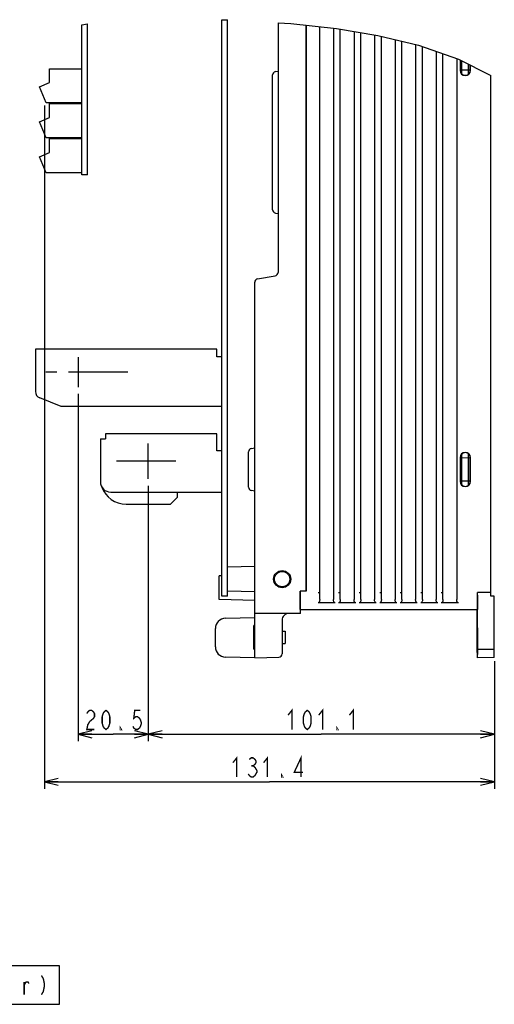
# Model space of a CAD drawing. Extents: x 30 to 410, y 33 to 287.
# Tile 20 of 22: x 332 to 401, y 50 to 194. Entities that reach past the tile are written whole.
import ezdxf

# ---------------------------------------------------------------- set-up
doc = ezdxf.new("R2010")
doc.units = 0
doc.header["$LTSCALE"] = 23.1
doc.linetypes.add('CENTER', pattern=[0.6, 0.375, -0.075, 0.075, -0.075])
doc.layers.get('0').update_dxf_attribs({"linetype": 'CONTINUOUS'})
for name, color, linetype in [('ALL_DIM', 7, 'CONTINUOUS'), ('ALL_NOTE', 7, 'CONTINUOUS'), ('DEFAULT_1', 7, 'CENTER')]:
    doc.layers.add(name, color=color, linetype=linetype)
doc.dimstyles.get("Standard").update_dxf_attribs({"dimtxt": 2.5, "dimasz": 2.5, "dimexe": 1.25, "dimexo": 0.625, "dimtad": 1, "dimcen": 2.5, "dimazin": 3, "dimtfac": 1, "dimtmove": 0, "dimatfit": 3})

# ---------------------------------------------------------------- blocks, each defined once
blk = doc.blocks.new('_OPEN')
at = {"color": 0, "linetype": 'BYBLOCK'}
for p, q in [((0, 0), (-1, 0.25)), ((-1, -0.25), (0, 0)), ((-1, 0), (0, 0))]:
    blk.add_line(p, q, dxfattribs=at)
blk = doc.blocks.new('*D19')
at = {"layer": 'ALL_DIM', "color": 2, "linetype": 'CONTINUOUS'}
for p, q in [((340.05, 138.89), (340.05, 88.22)), ((350.3, 125.49), (350.3, 88.22)), ((340.05, 89.22), (345.17, 89.22)), ((350.3, 89.22), (345.17, 89.22))]:
    blk.add_line(p, q, dxfattribs=at)
at = {"layer": 'ALL_DIM', "color": 2, "linetype": 'CONTINUOUS', "xscale": 2, "yscale": 2, "zscale": 2, "rotation": 180}
blk.add_blockref('_OPEN', (340.05, 89.22), dxfattribs=at)
at = {"layer": 'ALL_DIM', "color": 2, "linetype": 'CONTINUOUS', "xscale": 2, "yscale": 2, "zscale": 2}
blk.add_blockref('_OPEN', (350.3, 89.22), dxfattribs=at)
blk = doc.blocks.new('*D20')
at = {"layer": 'ALL_DIM', "color": 2, "linetype": 'CONTINUOUS'}
for p, q in [((350.3, 125.49), (350.3, 88.22)), ((400.85, 99.91), (400.85, 88.22)), ((350.3, 89.22), (375.57, 89.22)), ((400.85, 89.22), (375.57, 89.22))]:
    blk.add_line(p, q, dxfattribs=at)
at = {"layer": 'ALL_DIM', "color": 2, "linetype": 'CONTINUOUS', "xscale": 2, "yscale": 2, "zscale": 2, "rotation": 180}
blk.add_blockref('_OPEN', (350.3, 89.22), dxfattribs=at)
at = {"layer": 'ALL_DIM', "color": 2, "linetype": 'CONTINUOUS', "xscale": 2, "yscale": 2, "zscale": 2}
blk.add_blockref('_OPEN', (400.85, 89.22), dxfattribs=at)
blk = doc.blocks.new('*D26')
at = {"layer": 'ALL_DIM', "color": 2, "linetype": 'CONTINUOUS'}
for p, q in [((335.13, 181), (335.13, 81.28)), ((400.85, 99.91), (400.85, 81.28)), ((335.13, 82.28), (367.99, 82.28)), ((400.85, 82.28), (367.99, 82.28))]:
    blk.add_line(p, q, dxfattribs=at)
at = {"layer": 'ALL_DIM', "color": 2, "linetype": 'CONTINUOUS', "xscale": 2, "yscale": 2, "zscale": 2, "rotation": 180}
blk.add_blockref('_OPEN', (335.13, 82.28), dxfattribs=at)
at = {"layer": 'ALL_DIM', "color": 2, "linetype": 'CONTINUOUS', "xscale": 2, "yscale": 2, "zscale": 2}
blk.add_blockref('_OPEN', (400.85, 82.28), dxfattribs=at)

msp = doc.modelspace()

# ---------------------------------------------------------------- linework, layer by layer
at = {"color": 7, "linetype": 'CONTINUOUS'}
for p, q in [((340.598, 192.787), (341.398, 192.914)), ((340.598, 170.869), (340.598, 192.787)), ((341.398, 170.869), (341.398, 192.914)), ((361.048, 109.369), (361.048, 193.519)), ((361.048, 193.519), (361.848, 193.492)), ((361.848, 109.369), (361.848, 193.492)), ((369.248, 193.078), (369.248, 156.638)), ((369.248, 193.078), (371.114, 192.951)), ((371.114, 192.951), (377.783, 192.21)), ((373.337, 192.704), (373.337, 110.13)), ((373.348, 110.119), (373.348, 192.703)), ((375.348, 108.886), (375.348, 192.481)), ((377.348, 192.259), (377.348, 108.885)), ((377.783, 192.21), (383.821, 191.218)), ((378.348, 108.885), (378.348, 192.117)), ((380.348, 191.789), (380.348, 108.884)), ((381.348, 108.884), (381.348, 191.624)), ((383.348, 191.295), (383.348, 108.883)), ((383.821, 191.218), (389.781, 189.783)), ((384.348, 108.883), (384.348, 191.091)), ((386.348, 190.609), (386.348, 108.882)), ((387.348, 108.882), (387.348, 190.368)), ((389.348, 189.887), (389.348, 108.881)), ((389.781, 189.783), (395.635, 187.747)), ((390.348, 108.881), (390.348, 189.586)), ((392.348, 188.89), (392.348, 108.88)), ((393.348, 108.88), (393.348, 188.542)), ((395.348, 187.847), (395.348, 108.88)), ((395.635, 187.747), (400.348, 185.396)), ((395.853, 187.639), (395.853, 186.119)), ((395.882, 187.624), (395.882, 186.119)), ((396.098, 185.611), (396.098, 187.516)), ((397.098, 185.6), (397.098, 187.018)), ((397.324, 186.119), (397.324, 186.904)), ((397.353, 186.119), (397.353, 186.89)), ((335.848, 184.336), (335.848, 186.369)), ((335.848, 186.369), (340.598, 186.369)), ((368.448, 165.789), (368.448, 185.45)), ((368.861, 185.942), (369.248, 186.01)), ((397.325, 186.142), (396.098, 186.163)), ((400.348, 109.378), (400.348, 185.396)), ((334.398, 183.719), (335.848, 184.336)), ((335.398, 181.369), (334.398, 183.719)), ((340.598, 181.369), (335.398, 181.369)), ((335.848, 179.236), (335.848, 181.269)), ((335.848, 181.269), (340.598, 181.269)), ((334.398, 178.619), (335.848, 179.236)), ((335.398, 176.269), (334.398, 178.619)), ((340.598, 176.269), (335.398, 176.269)), ((335.848, 174.136), (335.848, 176.169)), ((335.848, 176.169), (340.598, 176.169)), ((334.398, 173.519), (335.848, 174.136)), ((335.398, 171.169), (334.398, 173.519)), ((340.598, 171.169), (335.398, 171.169)), ((341.398, 170.869), (340.598, 170.869)), ((368.861, 165.297), (369.248, 165.228)), ((366.261, 155.692), (368.834, 156.146)), ((365.848, 100.369), (365.848, 155.2)), ((333.798, 145.419), (333.798, 139.246)), ((360.298, 145.419), (333.798, 145.419)), ((360.298, 144.319), (360.298, 145.419)), ((340.048, 144.244), (340.048, 139.894)), ((361.048, 144.319), (360.298, 144.319)), ((337.548, 137.069), (334.426, 138.318)), ((361.048, 137.069), (337.548, 137.069)), ((343.298, 132.319), (343.298, 126.069)), ((343.298, 132.319), (344.048, 132.319)), ((344.048, 133.069), (344.048, 132.319)), ((360.298, 133.069), (344.048, 133.069)), ((360.298, 130.569), (360.298, 133.069)), ((350.298, 126.494), (350.298, 131.644)), ((365.361, 130.942), (365.848, 131.028)), ((361.048, 130.569), (360.298, 130.569)), ((364.948, 125.289), (364.948, 130.45)), ((395.853, 129.619), (395.853, 126.119)), ((395.882, 129.619), (395.882, 126.119)), ((396.098, 125.611), (396.098, 130.127)), ((396.098, 129.576), (397.325, 129.597)), ((397.098, 125.6), (397.098, 130.138)), ((397.324, 126.119), (397.324, 129.619)), ((397.353, 126.119), (397.353, 129.619)), ((397.325, 126.142), (396.098, 126.163)), ((344.798, 124.569), (361.048, 124.569)), ((353.548, 122.819), (354.548, 123.819)), ((354.548, 123.819), (354.548, 124.569)), ((365.848, 124.711), (365.361, 124.797)), ((347.048, 122.819), (353.548, 122.819)), ((365.848, 113.724), (361.848, 113.619)), ((361.048, 112.348), (360.648, 112.338)), ((360.648, 108.901), (360.648, 112.338)), ((361.848, 109.369), (361.048, 109.369)), ((365.848, 110.015), (361.848, 110.119)), ((372.478, 110.119), (372.465, 110.132)), ((372.465, 109.459), (372.465, 110.132)), ((373.348, 110.119), (372.478, 110.119)), ((372.478, 110.119), (372.478, 109.528)), ((373.337, 110.13), (373.348, 110.119)), ((375.098, 109.917), (375.348, 109.917)), ((378.098, 109.916), (378.348, 109.916)), ((381.098, 109.915), (381.348, 109.915)), ((384.098, 109.914), (384.348, 109.914)), ((387.098, 109.913), (387.348, 109.913)), ((390.098, 109.912), (390.348, 109.912)), ((393.098, 109.911), (393.348, 109.911)), ((400.348, 109.909), (398.409, 109.909)), ((400.848, 109.369), (400.348, 109.378)), ((400.848, 100.413), (400.848, 109.369)), ((365.848, 108.765), (360.648, 108.901)), ((377.597, 108.416), (375.098, 108.417)), ((380.597, 108.415), (378.098, 108.416)), ((383.597, 108.414), (381.098, 108.415)), ((386.597, 108.413), (384.098, 108.414)), ((389.597, 108.412), (387.098, 108.413)), ((392.597, 108.411), (390.098, 108.412)), ((395.597, 108.41), (393.098, 108.411)), ((372.548, 106.869), (365.848, 106.869)), ((372.548, 106.869), (372.491, 106.926)), ((372.499, 107.417), (372.548, 107.369)), ((375.795, 107.369), (372.548, 107.369)), ((372.548, 106.869), (372.548, 107.369)), ((398.348, 107.369), (375.795, 107.369)), ((398.388, 107.41), (398.348, 107.369)), ((398.348, 101.174), (398.348, 107.369)), ((361.558, 106.157), (365.848, 106.269)), ((365.848, 105.119), (365.698, 105.093)), ((365.698, 101.646), (365.698, 105.093)), ((369.848, 105.869), (369.848, 100.961)), ((360.098, 101.981), (360.098, 104.658)), ((369.848, 104.256), (370.298, 104.256)), ((370.298, 104.256), (370.298, 102.483)), ((369.848, 102.483), (370.298, 102.483)), ((398.395, 102.009), (398.395, 103.369)), ((365.848, 101.619), (365.698, 101.646)), ((398.395, 102.009), (398.396, 101.808)), ((398.401, 101.62), (400.848, 101.663)), ((365.848, 100.369), (361.558, 100.482)), ((365.848, 100.369), (369.361, 100.461)), ((400.848, 100.413), (398.356, 100.37))]:
    msp.add_line(p, q, dxfattribs=at)
for points in [[(395.882, 186.119), (395.9, 185.959), (395.953, 185.807), (396.039, 185.67), (396.153, 185.556), (396.29, 185.47), (396.442, 185.416), (396.603, 185.398), (396.764, 185.416), (396.916, 185.47), (397.053, 185.556), (397.167, 185.67), (397.253, 185.807), (397.306, 185.959), (397.324, 186.119)], [(397.324, 129.619), (397.306, 129.78), (397.253, 129.932), (397.167, 130.069), (397.053, 130.183), (396.916, 130.269), (396.764, 130.323), (396.603, 130.341), (396.442, 130.323), (396.29, 130.269), (396.153, 130.183), (396.039, 130.069), (395.953, 129.932), (395.9, 129.78), (395.882, 129.619)], [(395.882, 126.119), (395.9, 125.959), (395.953, 125.807), (396.039, 125.67), (396.153, 125.556), (396.29, 125.47), (396.442, 125.416), (396.603, 125.398), (396.764, 125.416), (396.916, 125.47), (397.053, 125.556), (397.167, 125.67), (397.253, 125.807), (397.306, 125.959), (397.324, 126.119)], [(373.337, 110.13), (373.328, 110.131), (373.302, 110.131), (373.263, 110.132), (373.211, 110.132), (372.465, 110.132)], [(372.465, 109.459), (372.466, 109.004), (372.468, 108.571), (372.47, 108.171), (372.472, 107.814), (372.475, 107.508), (372.479, 107.261), (372.483, 107.079), (372.487, 106.967), (372.491, 106.926)], [(372.499, 107.417), (372.496, 107.451), (372.493, 107.545), (372.49, 107.697), (372.487, 107.903), (372.484, 108.157), (372.482, 108.455), (372.48, 108.788), (372.479, 109.149), (372.478, 109.528)], [(398.409, 109.522), (398.408, 109.143), (398.407, 108.784), (398.405, 108.45), (398.403, 108.153), (398.401, 107.898), (398.398, 107.691), (398.395, 107.538), (398.391, 107.443), (398.388, 107.41)], [(398.401, 101.62), (398.402, 101.64), (398.404, 101.696), (398.406, 101.789), (398.407, 101.913), (398.408, 102.065), (398.409, 102.238), (398.409, 102.425), (398.409, 109.909)], [(375.348, 108.886), (375.343, 108.787), (375.33, 108.697), (375.309, 108.619), (375.279, 108.55), (375.241, 108.493), (375.196, 108.45), (375.147, 108.425), (375.098, 108.417)], [(377.597, 108.416), (377.548, 108.424), (377.499, 108.45), (377.454, 108.492), (377.416, 108.55), (377.386, 108.618), (377.365, 108.697), (377.352, 108.786), (377.348, 108.885)], [(378.348, 108.885), (378.343, 108.786), (378.33, 108.697), (378.309, 108.618), (378.279, 108.55), (378.241, 108.492), (378.196, 108.449), (378.147, 108.424), (378.098, 108.416)], [(380.597, 108.415), (380.548, 108.423), (380.499, 108.449), (380.454, 108.491), (380.416, 108.549), (380.386, 108.617), (380.365, 108.696), (380.352, 108.785), (380.348, 108.884)], [(381.348, 108.884), (381.343, 108.785), (381.33, 108.696), (381.309, 108.617), (381.279, 108.549), (381.241, 108.491), (381.196, 108.449), (381.147, 108.423), (381.098, 108.415)], [(383.597, 108.414), (383.548, 108.422), (383.499, 108.448), (383.454, 108.49), (383.416, 108.548), (383.386, 108.616), (383.365, 108.695), (383.352, 108.784), (383.348, 108.883)], [(384.348, 108.883), (384.343, 108.784), (384.33, 108.695), (384.309, 108.616), (384.279, 108.548), (384.241, 108.49), (384.196, 108.448), (384.147, 108.422), (384.098, 108.414)], [(386.597, 108.413), (386.548, 108.421), (386.499, 108.447), (386.454, 108.49), (386.416, 108.547), (386.386, 108.615), (386.365, 108.694), (386.352, 108.783), (386.348, 108.882)], [(387.348, 108.882), (387.343, 108.783), (387.33, 108.694), (387.309, 108.615), (387.279, 108.547), (387.241, 108.489), (387.196, 108.447), (387.147, 108.421), (387.098, 108.413)], [(389.597, 108.412), (389.548, 108.42), (389.499, 108.446), (389.454, 108.489), (389.416, 108.546), (389.386, 108.614), (389.365, 108.693), (389.352, 108.782), (389.348, 108.881)], [(390.348, 108.881), (390.343, 108.782), (390.33, 108.693), (390.309, 108.614), (390.279, 108.546), (390.241, 108.489), (390.196, 108.446), (390.147, 108.42), (390.098, 108.412)], [(392.597, 108.411), (392.548, 108.42), (392.499, 108.445), (392.454, 108.488), (392.416, 108.545), (392.386, 108.613), (392.365, 108.692), (392.352, 108.782), (392.348, 108.88)], [(393.348, 108.88), (393.343, 108.781), (393.33, 108.692), (393.309, 108.613), (393.279, 108.545), (393.241, 108.488), (393.196, 108.445), (393.147, 108.419), (393.098, 108.411)], [(395.597, 108.41), (395.548, 108.419), (395.499, 108.444), (395.454, 108.487), (395.416, 108.544), (395.386, 108.612), (395.365, 108.691), (395.352, 108.781), (395.348, 108.88)], [(398.383, 104.745), (398.381, 104.718), (398.379, 104.64), (398.377, 104.513), (398.375, 104.342), (398.373, 104.133), (398.372, 103.896), (398.371, 103.638), (398.371, 100.87)], [(398.395, 103.369), (398.395, 103.638), (398.394, 103.896), (398.393, 104.133), (398.392, 104.342), (398.39, 104.513), (398.388, 104.64), (398.386, 104.718), (398.383, 104.745)], [(398.348, 101.174), (398.348, 100.986), (398.349, 100.814), (398.35, 100.662), (398.351, 100.538), (398.353, 100.446)], [(398.367, 100.37), (398.368, 100.382), (398.369, 100.419), (398.37, 100.479), (398.37, 100.558), (398.371, 100.653), (398.371, 100.87)], [(398.396, 101.808), (398.397, 101.729), (398.398, 101.67), (398.399, 101.633), (398.4, 101.62)], [(398.353, 100.446), (398.355, 100.389), (398.356, 100.37)]]:
    msp.add_lwpolyline(points, dxfattribs=at)
for radius in [1.25, 1.12]:
    msp.add_circle((369.848, 111.869), radius, dxfattribs=at)
for centre, radius, start, end in [((368.948, 185.45), 0.5, 100, 180), ((396.603, 186.119), 0.75, 180, 360), ((368.948, 165.789), 0.5, 180, 260), ((366.348, 155.2), 0.5, 100, 180), ((368.748, 156.638), 0.5, 280, 360), ((334.798, 139.246), 1, 180, 248.19859), ((365.448, 130.45), 0.5, 100, 180), ((396.603, 129.619), 0.75, 0, 180), ((344.798, 126.069), 1.5, 180, 270), ((347.048, 126.569), 3.75, 199.77352, 270), ((365.448, 125.289), 0.5, 180, 260), ((396.603, 126.119), 0.75, 180, 360), ((370.848, 105.869), 1, 90, 180.00089), ((361.598, 104.658), 1.5, 91.5, 180), ((361.598, 101.981), 1.5, 180, 268.5), ((369.348, 100.961), 0.5, 271.5, 360)]:
    msp.add_arc(centre, radius, start, end, dxfattribs=at)
at = {"layer": 'ALL_DIM', "color": 2, "linetype": 'CONTINUOUS', "const_width": 0.2}
for points in [[(341.314, 92.25), (341.454, 92.483), (341.734, 92.716), (342.014, 92.716), (342.294, 92.483), (342.434, 92.25), (342.434, 91.783), (342.294, 91.55), (341.734, 91.083)], [(344.114, 89.916), (343.834, 90.15), (343.694, 90.383), (343.554, 90.85), (343.554, 91.783), (343.694, 92.25), (343.834, 92.483), (344.114, 92.716), (344.394, 92.483), (344.534, 92.25), (344.674, 91.783), (344.674, 90.85), (344.534, 90.383), (344.394, 90.15), (344.114, 89.916)], [(349.154, 92.716), (348.314, 92.716), (348.174, 91.55), (348.454, 91.783), (348.734, 91.783), (349.014, 91.55), (349.154, 91.316), (349.294, 90.85), (349.154, 90.383), (349.014, 90.15), (348.734, 89.916), (348.454, 89.916), (348.174, 90.15), (348.034, 90.383)], [(370.715, 92.016), (371.275, 92.716), (371.275, 89.916)], [(373.515, 89.916), (373.235, 90.15), (373.095, 90.383), (372.955, 90.85), (372.955, 91.783), (373.095, 92.25), (373.235, 92.483), (373.515, 92.716), (373.795, 92.483), (373.935, 92.25), (374.075, 91.783), (374.075, 90.85), (373.935, 90.383), (373.795, 90.15), (373.515, 89.916)], [(375.195, 92.016), (375.755, 92.716), (375.755, 89.916)], [(379.675, 92.016), (380.235, 92.716), (380.235, 89.916)], [(341.734, 91.083), (341.454, 90.616), (341.314, 89.916), (342.434, 89.916)], [(346.354, 89.916), (346.214, 89.916), (346.214, 90.15), (346.354, 89.916)], [(377.995, 89.916), (377.855, 89.916), (377.855, 90.15), (377.995, 89.916)], [(372.604, 82.982), (372.604, 85.782), (371.624, 83.682), (372.884, 83.682)], [(362.664, 85.082), (363.224, 85.782), (363.224, 82.982)], [(365.044, 85.549), (365.324, 85.782), (365.604, 85.782), (365.884, 85.549), (366.024, 85.316), (366.024, 85.082), (365.884, 84.849), (365.604, 84.616), (365.884, 84.382)], [(367.144, 85.082), (367.704, 85.782), (367.704, 82.982)], [(365.884, 84.382), (366.164, 83.916), (366.164, 83.682), (366.024, 83.449), (365.884, 83.216), (365.604, 82.982), (365.324, 82.982), (365.044, 83.216), (364.904, 83.449)], [(365.324, 84.616), (365.604, 84.616)], [(369.944, 82.982), (369.804, 82.982), (369.804, 83.216), (369.944, 82.982)]]:
    msp.add_lwpolyline(points, dxfattribs=at)
at = {"layer": 'ALL_NOTE', "color": 2, "linetype": 'CONTINUOUS'}
msp.add_lwpolyline([(271.819, 49.809), (337.339, 49.809), (337.339, 55.409), (271.819, 55.409), (271.819, 49.809)], dxfattribs=at)
at = {"layer": 'ALL_NOTE', "color": 2, "linetype": 'CONTINUOUS', "const_width": 0.2}
for points in [[(332.159, 51.209), (332.159, 53.076)], [(332.159, 52.609), (332.439, 53.076), (332.719, 53.076), (332.859, 52.842)], [(334.679, 54.009), (334.959, 53.542), (335.099, 52.842), (335.099, 52.376), (334.959, 51.676), (334.679, 51.209)]]:
    msp.add_lwpolyline(points, dxfattribs=at)
at = {"layer": 'DEFAULT_1', "color": 7, "linetype": 'CENTER'}
for p, q in [((347.321, 142.069), (335.311, 142.069)), ((354.3, 129.069), (344.725, 129.069))]:
    msp.add_line(p, q, dxfattribs=at)

# ---------------------------------------------------------------- dimensions: what is measured, and where the dimension line sits
at = {"layer": 'ALL_DIM', "color": 2, "linetype": 'CONTINUOUS'}
for base, p1, p2, picture, middle in [((400.848, 82.282), (335.128, 181.002), (400.848, 99.913), '*D26', (362.104, 82.982)), ((350.298, 89.216), (340.048, 138.894), (350.298, 125.494), '*D19', (340.754, 89.916)), ((400.848, 89.216), (350.298, 125.494), (400.848, 99.913), '*D20', (370.155, 89.916))]:
    dim = msp.add_linear_dim(base=base, p1=p1, p2=p2, dimstyle='Standard', dxfattribs=at)
    dim.commit()
    dim.dimension.update_dxf_attribs({"geometry": picture, "text_midpoint": middle, "dimtype": 128})

doc.saveas('drawing.dxf')
